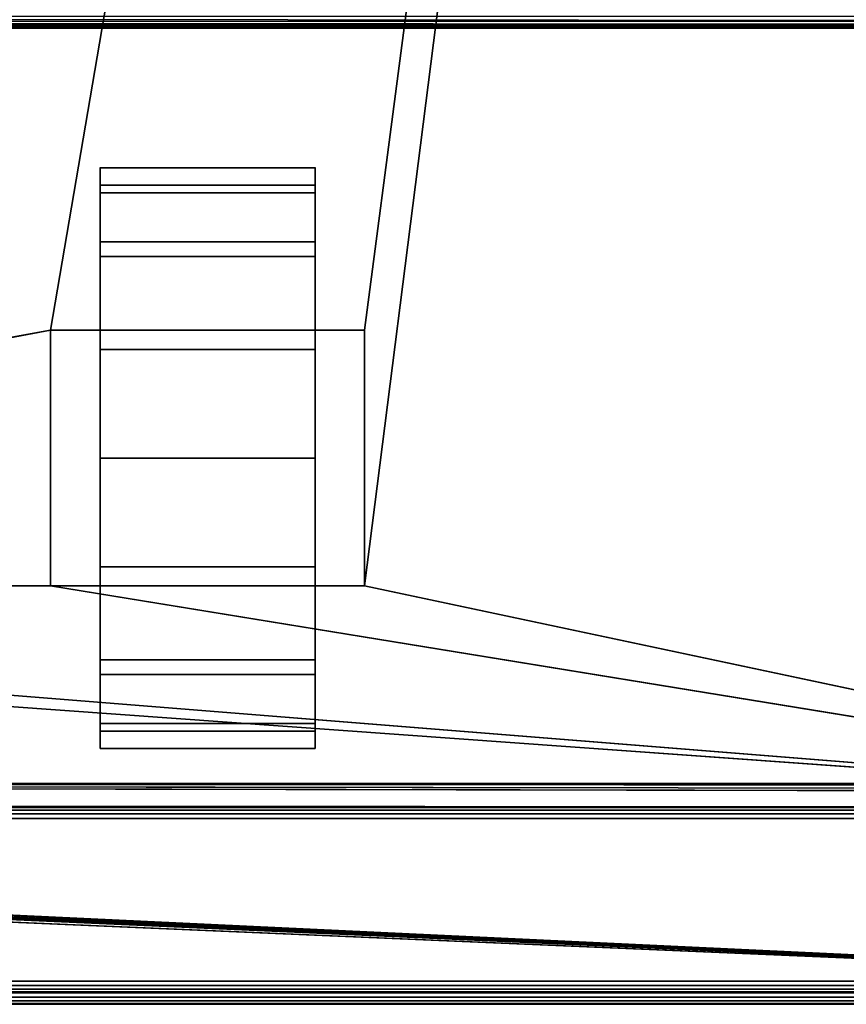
# Model space of a CAD drawing. Header units: millimetres. Extents: x -10 to 414, y -927 to 10.
# Tile 26 of 38: x 258 to 329, y -900 to -815. Entities that reach past the tile are written whole.
import ezdxf

# ---------------------------------------------------------------- set-up
doc = ezdxf.new("R2010")
doc.units = ezdxf.units.MM
doc.header["$MEASUREMENT"] = 0
for name, color, linetype, lineweight in [('0 Misc', 7, 'Continuous', 35), ('10 Raster Images', 7, 'Continuous', 35), ('5 Hatches', 7, 'Continuous', 35)]:
    doc.layers.add(name, color=color, linetype=linetype, lineweight=lineweight)

msp = doc.modelspace()

# ---------------------------------------------------------------- linework, layer by layer
at = {"layer": '0 Misc', "color": 160, "linetype": 'Continuous', "lineweight": 25}
for p, q in [((260.5, -842, 71), (377, -159, 71)), ((287.5, -842, 71), (377, -159, 71)), ((287.5, -864, 71), (377, -159, 71)), ((383, -816, 14), (17, -816, 14)), ((17, -816, 34.5), (383, -816, 34.5)), ((264.75, -832.775, 11.305), (264.75, -829.224, 33.725)), ((264.75, -829.224, 18.275), (264.75, -829.224, 33.725)), ((283.25, -832.775, 40.695), (283.25, -829.224, 18.275)), ((283.25, -829.224, 33.725), (283.25, -829.224, 18.275)), ((264.75, -838.305, 5.775), (264.75, -832.775, 40.695)), ((264.75, -832.775, 11.305), (264.75, -832.775, 40.695)), ((283.25, -838.305, 46.225), (283.25, -832.775, 11.305)), ((283.25, -832.775, 40.695), (283.25, -832.775, 11.305)), ((264.75, -842, 26), (264.75, -838.305, 46.225)), ((264.75, -838.305, 5.775), (264.75, -842, 26)), ((264.75, -838.305, 5.775), (264.75, -838.305, 46.225)), ((283.25, -842, 26), (283.25, -838.305, 5.775)), ((283.25, -842, 48.45), (283.25, -838.305, 5.775)), ((283.25, -838.305, 46.225), (283.25, -838.305, 5.775)), ((139.5, -864, 71), (260.5, -842, 71)), ((260.5, -842, 71), (260.5, -864, 71)), ((287.5, -842, 71), (260.5, -842, 71)), ((260.5, -842, 26), (260.5, -842, 71)), ((260.5, -842, 26), (264.75, -842, 26)), ((260.5, -864, 26), (260.5, -842, 26)), ((264.75, -842, 26), (260.5, -842, 71)), ((264.75, -842, 48.45), (260.5, -842, 71)), ((283.25, -842, 48.45), (260.5, -842, 71)), ((283.25, -842, 48.45), (264.75, -842, 48.45)), ((264.75, -842, 48.45), (264.75, -842, 26)), ((264.75, -842, 26), (264.75, -864, 26)), ((264.75, -860.725, 2.224), (264.75, -842, 26)), ((264.75, -853, 1), (264.75, -842, 26)), ((264.75, -845.275, 2.224), (264.75, -842, 26)), ((283.25, -842, 26), (283.25, -842, 48.45)), ((283.25, -864, 26), (283.25, -842, 26)), ((283.25, -842, 26), (287.5, -842, 26)), ((283.25, -842, 26), (283.25, -860.725, 2.224)), ((283.25, -842, 26), (283.25, -853, 1)), ((283.25, -842, 26), (283.25, -845.275, 2.224)), ((287.5, -842, 26), (283.25, -842, 48.45)), ((287.5, -842, 71), (283.25, -842, 48.45)), ((287.5, -864, 71), (287.5, -842, 71)), ((287.5, -842, 71), (287.5, -842, 26)), ((287.5, -842, 26), (287.5, -864, 26)), ((264.75, -860.725, 2.224), (264.75, -864, 26)), ((283.25, -867.695, 46.225), (283.25, -860.725, 2.224)), ((283.25, -864, 26), (283.25, -860.725, 2.224)), ((377, -883, 71), (112.5, -864, 71)), ((377, -883, 71), (139.5, -864, 71)), ((260.5, -864, 71), (139.5, -864, 71)), ((260.5, -864, 71), (287.5, -864, 71)), ((260.5, -864, 71), (260.5, -864, 26)), ((260.5, -864, 26), (264.75, -864, 26)), ((377, -883, 71), (260.5, -864, 71)), ((260.5, -864, 26), (264.75, -864, 48.45)), ((260.5, -864, 71), (264.75, -864, 48.45)), ((264.75, -864, 48.45), (283.25, -864, 48.45)), ((264.75, -864, 26), (264.75, -864, 48.45)), ((264.75, -867.695, 5.775), (264.75, -864, 48.45)), ((264.75, -867.695, 5.775), (264.75, -864, 26)), ((264.75, -864, 48.45), (287.5, -864, 71)), ((283.25, -864, 48.45), (283.25, -864, 26)), ((283.25, -864, 26), (287.5, -864, 26)), ((283.25, -864, 26), (283.25, -867.695, 46.225)), ((283.25, -864, 26), (287.5, -864, 71)), ((283.25, -864, 48.45), (287.5, -864, 71)), ((287.5, -864, 26), (287.5, -864, 71)), ((377, -883, 71), (287.5, -864, 71)), ((264.75, -873.225, 11.305), (264.75, -867.695, 46.225)), ((264.75, -867.695, 5.775), (264.75, -867.695, 46.225)), ((283.25, -873.225, 40.695), (283.25, -867.695, 5.775)), ((283.25, -867.695, 46.225), (283.25, -867.695, 5.775)), ((264.75, -876.776, 18.275), (264.75, -873.225, 40.695)), ((264.75, -873.225, 11.305), (264.75, -873.225, 40.695)), ((283.25, -876.776, 33.725), (283.25, -873.225, 11.305)), ((283.25, -873.225, 40.695), (283.25, -873.225, 11.305)), ((264.75, -876.776, 18.275), (264.75, -876.776, 33.725)), ((283.25, -876.776, 33.725), (283.25, -876.776, 18.275)), ((399, -899, 699), (16.988, -881.156, 699)), ((17, -881, 699), (383, -881, 699)), ((399, -899, 699), (17, -881, 699)), ((383.293, -881.707, 699), (17, -881, 699)), ((383.109, -881.454, 699), (17, -881, 699)), ((383.012, -881.156, 699), (17, -881, 699)), ((399, -899, 699), (2, -882, 699)), ((399, -899, 699), (16, -882, 699)), ((399, -899, 699), (16.156, -881.988, 699)), ((399, -899, 699), (16.454, -881.891, 699)), ((399, -899, 699), (16.707, -881.707, 699)), ((399, -899, 699), (16.891, -881.454, 699)), ((4, -883, 14.5), (396, -883, 14.5)), ((396, -883, 695), (4, -883, 695)), ((359.5, -883, 452), (4, -883, 695)), ((23, -882.9, 94), (377, -883, 94)), ((377, -883, 94), (23, -883, 94)), ((23, -883, 71), (377, -883, 71)), ((396, -883, 14.5), (23, -883, 71)), ((39.7, -882.9, 94), (377, -883, 94)), ((359.5, -883, 452), (40.5, -883, 452)), ((40.5, -883, 429), (359.5, -883, 429)), ((377, -883, 94), (40.5, -883, 429)), ((396, -884, 13.5), (4, -884, 13.5)), ((4, -884, 696), (396, -884, 696)), ((4, -898, 13.5), (396, -898, 13.5)), ((396, -898, 696), (4, -898, 696)), ((1, -899, 699), (399, -899, 699)), ((399, -899, 721), (1, -899, 721)), ((396, -899, 14.5), (4, -899, 14.5)), ((4, -899, 695), (396, -899, 695)), ((166.75, -899, 683), (396, -899, 695)), ((195, -899, 580), (396, -899, 695)), ((200, -899, 260), (396, -899, 695)), ((201.359, -899, 259.785), (396, -899, 695)), ((202.585, -899, 259.16), (396, -899, 695)), ((202.585, -899, 572.84), (396, -899, 695)), ((203.558, -899, 258.187), (396, -899, 695)), ((203.558, -899, 573.813), (396, -899, 695)), ((203.951, -899, 257.534), (396, -899, 695)), ((203.951, -899, 574.466), (396, -899, 695)), ((204.283, -899, 256.779), (396, -899, 695)), ((204.495, -899, 575.81), (396, -899, 695)), ((204.554, -899, 256), (396, -899, 14.5)), ((204.554, -899, 256), (396, -899, 695)), ((205, -899, 579), (396, -899, 695)), ((205, -899, 580), (396, -899, 695)), ((233.25, -899, 683), (396, -899, 695)), ((235.722, -899, 650.392), (396, -899, 695)), ((235.722, -899, 682.608), (396, -899, 695)), ((237.952, -899, 651.528), (396, -899, 695)), ((237.952, -899, 681.472), (396, -899, 695)), ((239.722, -899, 653.298), (396, -899, 695)), ((239.722, -899, 679.702), (396, -899, 695)), ((240.858, -899, 655.528), (396, -899, 695)), ((240.858, -899, 677.472), (396, -899, 695)), ((241.25, -899, 658), (396, -899, 695)), ((241.25, -899, 675), (396, -899, 695)), ((1, -900, 720), (399, -900, 720)), ((399, -900, 700), (1, -900, 700))]:
    msp.add_line(p, q, dxfattribs=at).dxf.unprotected_set("ltscale", 0)
at = {"layer": '0 Misc', "color": 160, "linetype": 'Continuous', "lineweight": 25, "extrusion": (1, 0, 0)}
msp.add_arc((-853, 26, 264.75), 25, 116.10388, 63.89612, dxfattribs=at).dxf.unprotected_set("ltscale", 0)
at = {"layer": '0 Misc', "color": 160, "linetype": 'Continuous', "lineweight": 25, "extrusion": (-1, 0, 0)}
msp.add_arc((853, 26, -283.25), 25, 116.10388, 63.89612, dxfattribs=at).dxf.unprotected_set("ltscale", 0)
at = {"layer": '0 Misc', "color": 7, "lineweight": 25}
for points in [[(383, -17, 699), (17, -881, 699), (17, -17, 699)], [(17, -881, 699), (383, -17, 699), (383, -881, 699)], [(377, -159, 71), (23, -883, 71), (23, -159, 71)], [(23, -883, 71), (377, -159, 71), (112.5, -842, 71)], [(377, -159, 94), (39.7, -159.1, 94), (39.7, -882.9, 94)], [(377, -159, 94), (39.7, -882.9, 94), (377, -883, 94)], [(112.5, -842, 71), (377, -159, 71), (139.5, -842, 71)], [(139.5, -842, 71), (377, -159, 71), (139.5, -864, 71)], [(139.5, -864, 71), (377, -159, 71), (260.5, -842, 71)], [(260.5, -842, 71), (377, -159, 71), (287.5, -842, 71)], [(287.5, -842, 71), (377, -159, 71), (287.5, -864, 71)], [(377, -883, 71), (287.5, -864, 71), (377, -159, 71)], [(264.75, -829.224, 18.275), (264.75, -829.224, 33.725), (264.75, -828, 26)], [(283.25, -829.224, 33.725), (283.25, -829.224, 18.275), (283.25, -828, 26)], [(264.75, -832.775, 11.305), (264.75, -832.775, 40.695), (264.75, -829.224, 33.725)], [(264.75, -832.775, 11.305), (264.75, -829.224, 33.725), (264.75, -829.224, 18.275)], [(283.25, -832.775, 40.695), (283.25, -832.775, 11.305), (283.25, -829.224, 18.275)], [(283.25, -832.775, 40.695), (283.25, -829.224, 18.275), (283.25, -829.224, 33.725)], [(264.75, -838.305, 5.775), (264.75, -838.305, 46.225), (264.75, -832.775, 40.695)], [(264.75, -838.305, 5.775), (264.75, -832.775, 40.695), (264.75, -832.775, 11.305)], [(283.25, -838.305, 46.225), (283.25, -838.305, 5.775), (283.25, -832.775, 11.305)], [(283.25, -838.305, 46.225), (283.25, -832.775, 11.305), (283.25, -832.775, 40.695)], [(264.75, -838.305, 46.225), (264.75, -842, 26), (264.75, -842, 48.45)], [(264.75, -845.275, 2.224), (264.75, -842, 26), (264.75, -838.305, 5.775)], [(264.75, -838.305, 5.775), (264.75, -842, 26), (264.75, -838.305, 46.225)], [(283.25, -842, 26), (283.25, -845.275, 2.224), (283.25, -838.305, 5.775)], [(283.25, -842, 26), (283.25, -838.305, 5.775), (283.25, -842, 48.45)], [(283.25, -842, 48.45), (283.25, -838.305, 5.775), (283.25, -838.305, 46.225)], [(260.5, -864, 71), (139.5, -864, 71), (260.5, -842, 71)], [(260.5, -842, 71), (264.75, -842, 26), (260.5, -842, 26)], [(264.75, -842, 26), (260.5, -842, 71), (264.75, -842, 48.45)], [(264.75, -842, 48.45), (260.5, -842, 71), (283.25, -842, 48.45)], [(287.5, -842, 71), (283.25, -842, 48.45), (260.5, -842, 71)], [(264.75, -860.725, 2.224), (264.75, -864, 26), (264.75, -842, 26)], [(264.75, -860.725, 2.224), (264.75, -842, 26), (264.75, -853, 1)], [(264.75, -853, 1), (264.75, -842, 26), (264.75, -845.275, 2.224)], [(283.25, -864, 26), (283.25, -860.725, 2.224), (283.25, -842, 26)], [(283.25, -842, 26), (283.25, -860.725, 2.224), (283.25, -853, 1)], [(283.25, -842, 26), (283.25, -853, 1), (283.25, -845.275, 2.224)], [(283.25, -842, 48.45), (287.5, -842, 26), (283.25, -842, 26)], [(287.5, -842, 26), (283.25, -842, 48.45), (287.5, -842, 71)], [(264.75, -867.695, 5.775), (264.75, -864, 26), (264.75, -860.725, 2.224)], [(283.25, -867.695, 46.225), (283.25, -867.695, 5.775), (283.25, -860.725, 2.224)], [(283.25, -867.695, 46.225), (283.25, -860.725, 2.224), (283.25, -864, 26)], [(23, -883, 71), (112.5, -864, 71), (377, -883, 71)], [(377, -883, 71), (112.5, -864, 71), (139.5, -864, 71)], [(377, -883, 71), (139.5, -864, 71), (260.5, -864, 71)], [(377, -883, 71), (260.5, -864, 71), (287.5, -864, 71)], [(264.75, -864, 48.45), (260.5, -864, 26), (264.75, -864, 26)], [(260.5, -864, 26), (264.75, -864, 48.45), (260.5, -864, 71)], [(260.5, -864, 71), (264.75, -864, 48.45), (287.5, -864, 71)], [(264.75, -867.695, 5.775), (264.75, -867.695, 46.225), (264.75, -864, 48.45)], [(264.75, -867.695, 5.775), (264.75, -864, 48.45), (264.75, -864, 26)], [(283.25, -864, 48.45), (287.5, -864, 71), (264.75, -864, 48.45)], [(283.25, -864, 48.45), (283.25, -867.695, 46.225), (283.25, -864, 26)], [(287.5, -864, 71), (283.25, -864, 26), (287.5, -864, 26)], [(283.25, -864, 26), (287.5, -864, 71), (283.25, -864, 48.45)], [(264.75, -873.225, 11.305), (264.75, -873.225, 40.695), (264.75, -867.695, 46.225)], [(264.75, -873.225, 11.305), (264.75, -867.695, 46.225), (264.75, -867.695, 5.775)], [(283.25, -873.225, 40.695), (283.25, -873.225, 11.305), (283.25, -867.695, 5.775)], [(283.25, -873.225, 40.695), (283.25, -867.695, 5.775), (283.25, -867.695, 46.225)], [(264.75, -876.776, 18.275), (264.75, -876.776, 33.725), (264.75, -873.225, 40.695)], [(264.75, -876.776, 18.275), (264.75, -873.225, 40.695), (264.75, -873.225, 11.305)], [(283.25, -876.776, 33.725), (283.25, -876.776, 18.275), (283.25, -873.225, 11.305)], [(283.25, -876.776, 33.725), (283.25, -873.225, 11.305), (283.25, -873.225, 40.695)], [(264.75, -876.776, 33.725), (264.75, -876.776, 18.275), (264.75, -878, 26)], [(283.25, -876.776, 18.275), (283.25, -876.776, 33.725), (283.25, -878, 26)], [(399, -899, 699), (16.891, -881.454, 699), (16.988, -881.156, 699)], [(399, -899, 699), (16.988, -881.156, 699), (17, -881, 699)], [(399, -899, 699), (17, -881, 699), (383.293, -881.707, 699)], [(383.293, -881.707, 699), (17, -881, 699), (383.109, -881.454, 699)], [(383.109, -881.454, 699), (17, -881, 699), (383.012, -881.156, 699)], [(383.012, -881.156, 699), (17, -881, 699), (383, -881, 699)], [(1, -899, 699), (2, -882, 699), (399, -899, 699)], [(399, -899, 699), (2, -882, 699), (16, -882, 699)], [(399, -899, 699), (16, -882, 699), (16.156, -881.988, 699)], [(399, -899, 699), (16.156, -881.988, 699), (16.454, -881.891, 699)], [(399, -899, 699), (16.454, -881.891, 699), (16.707, -881.707, 699)], [(399, -899, 699), (16.707, -881.707, 699), (16.891, -881.454, 699)], [(4, -883, 14.5), (23, -883, 71), (396, -883, 14.5)], [(40.5, -883, 452), (4, -883, 695), (359.5, -883, 452)], [(396, -883, 695), (359.5, -883, 452), (4, -883, 695)], [(377, -883, 94), (23, -882.9, 94), (23, -883, 94)], [(23, -882.9, 94), (377, -883, 94), (39.7, -882.9, 94)], [(23, -883, 94), (40.5, -883, 429), (377, -883, 94)], [(377, -883, 71), (396, -883, 14.5), (23, -883, 71)], [(359.5, -883, 429), (377, -883, 94), (40.5, -883, 429)]]:
    msp.add_3dface(points, dxfattribs=at)
for points, invisible_edges in [([(359.5, -883, 452), (40.5, -159, 452), (40.5, -883, 452)], 1), ([(359.5, -883, 452), (359.5, -159, 452), (40.5, -159, 452)], 12), ([(40.5, -883, 429), (359.5, -159, 429), (359.5, -883, 429)], 1), ([(40.5, -883, 429), (40.5, -159, 429), (359.5, -159, 429)], 12), ([(16, -815, 13), (383.617, -815.383, 13.076), (16.383, -815.383, 13.076)], 1), ([(16, -815, 13), (384, -815, 13), (383.617, -815.383, 13.076)], 1), ([(383, -815, 35.5), (17, -815.383, 35.424), (383, -815.383, 35.424)], 1), ([(383, -815, 35.5), (17, -815, 35.5), (17, -815.383, 35.424)], 12), ([(383.293, -815.707, 13.293), (16.383, -815.383, 13.076), (383.617, -815.383, 13.076)], 2), ([(383.293, -815.707, 13.293), (16.707, -815.707, 13.293), (16.383, -815.383, 13.076)], 12), ([(383.169, -815.831, 13.444), (16.707, -815.707, 13.293), (383.293, -815.707, 13.293)], 2), ([(383.169, -815.831, 13.444), (16.831, -815.831, 13.444), (16.707, -815.707, 13.293)], 12), ([(383.076, -815.924, 13.617), (16.831, -815.831, 13.444), (383.169, -815.831, 13.444)], 2), ([(383.076, -815.924, 13.617), (16.924, -815.924, 13.617), (16.831, -815.831, 13.444)], 12), ([(383.019, -815.981, 13.805), (16.924, -815.924, 13.617), (383.076, -815.924, 13.617)], 2), ([(383.019, -815.981, 13.805), (16.981, -815.981, 13.805), (16.924, -815.924, 13.617)], 12), ([(17, -815.707, 35.207), (383, -815.383, 35.424), (17, -815.383, 35.424)], 1), ([(17, -815.707, 35.207), (383, -815.707, 35.207), (383, -815.383, 35.424)], 12), ([(17, -815.924, 34.883), (383, -815.707, 35.207), (17, -815.707, 35.207)], 1), ([(17, -815.924, 34.883), (383, -815.924, 34.883), (383, -815.707, 35.207)], 12), ([(17, -816, 34.5), (383, -815.924, 34.883), (17, -815.924, 34.883)], 1), ([(17, -816, 34.5), (383, -816, 34.5), (383, -815.924, 34.883)], 12), ([(383, -816, 14), (16.981, -815.981, 13.805), (383.019, -815.981, 13.805)], 2), ([(383, -816, 14), (17, -816, 14), (16.981, -815.981, 13.805)], 12), ([(17, -816, 34.5), (383, -816, 14), (383, -816, 34.5)], 1), ([(17, -816, 34.5), (17, -816, 14), (383, -816, 14)], 12), ([(283.25, -829.497, 34.52), (264.75, -828.016, 25.102), (264.75, -829.497, 34.52)], 1), ([(283.25, -829.497, 34.52), (283.25, -828.016, 25.102), (264.75, -828.016, 25.102)], 12), ([(283.25, -828.016, 25.102), (264.75, -830.169, 15.814), (264.75, -828.016, 25.102)], 1), ([(283.25, -828.016, 25.102), (283.25, -830.169, 15.814), (264.75, -830.169, 15.814)], 12), ([(283.25, -834.395, 42.699), (264.75, -829.497, 34.52), (264.75, -834.395, 42.699)], 1), ([(283.25, -834.395, 42.699), (283.25, -829.497, 34.52), (264.75, -829.497, 34.52)], 12), ([(283.25, -830.169, 15.814), (264.75, -835.643, 8.008), (264.75, -830.169, 15.814)], 1), ([(283.25, -830.169, 15.814), (283.25, -835.643, 8.008), (264.75, -835.643, 8.008)], 12), ([(283.25, -842, 48.45), (264.75, -834.395, 42.699), (264.75, -842, 48.45)], 1), ([(283.25, -842, 48.45), (283.25, -834.395, 42.699), (264.75, -834.395, 42.699)], 12), ([(283.25, -835.643, 8.008), (264.75, -843.641, 2.818), (264.75, -835.643, 8.008)], 1), ([(283.25, -835.643, 8.008), (283.25, -843.641, 2.818), (264.75, -843.641, 2.818)], 12), ([(260.5, -842, 71), (260.5, -864, 26), (260.5, -864, 71)], 1), ([(260.5, -842, 71), (260.5, -842, 26), (260.5, -864, 26)], 12), ([(264.75, -864, 26), (260.5, -842, 26), (264.75, -842, 26)], 1), ([(264.75, -864, 26), (260.5, -864, 26), (260.5, -842, 26)], 12), ([(283.25, -842, 26), (287.5, -864, 26), (283.25, -864, 26)], 1), ([(283.25, -842, 26), (287.5, -842, 26), (287.5, -864, 26)], 12), ([(287.5, -864, 71), (287.5, -842, 26), (287.5, -842, 71)], 1), ([(287.5, -864, 71), (287.5, -864, 26), (287.5, -842, 26)], 12), ([(264.75, -843.641, 2.818), (283.25, -853, 1), (264.75, -853, 1)], 1), ([(264.75, -843.641, 2.818), (283.25, -843.641, 2.818), (283.25, -853, 1)], 12), ([(264.75, -853, 1), (283.25, -862.359, 2.818), (264.75, -862.359, 2.818)], 1), ([(264.75, -853, 1), (283.25, -853, 1), (283.25, -862.359, 2.818)], 12), ([(283.25, -862.359, 2.818), (264.75, -870.357, 8.008), (264.75, -862.359, 2.818)], 1), ([(283.25, -862.359, 2.818), (283.25, -870.357, 8.008), (264.75, -870.357, 8.008)], 12), ([(283.25, -871.605, 42.699), (264.75, -864, 48.45), (264.75, -871.605, 42.699)], 1), ([(283.25, -871.605, 42.699), (283.25, -864, 48.45), (264.75, -864, 48.45)], 12), ([(283.25, -870.357, 8.008), (264.75, -875.831, 15.814), (264.75, -870.357, 8.008)], 1), ([(283.25, -870.357, 8.008), (283.25, -875.831, 15.814), (264.75, -875.831, 15.814)], 12), ([(283.25, -876.503, 34.52), (264.75, -871.605, 42.699), (264.75, -876.503, 34.52)], 1), ([(283.25, -876.503, 34.52), (283.25, -871.605, 42.699), (264.75, -871.605, 42.699)], 12), ([(283.25, -875.831, 15.814), (264.75, -877.984, 25.102), (264.75, -875.831, 15.814)], 1), ([(283.25, -875.831, 15.814), (283.25, -877.984, 25.102), (264.75, -877.984, 25.102)], 12), ([(264.75, -877.984, 25.102), (283.25, -876.503, 34.52), (264.75, -876.503, 34.52)], 1), ([(264.75, -877.984, 25.102), (283.25, -877.984, 25.102), (283.25, -876.503, 34.52)], 12), ([(396, -883, 695), (4, -883.076, 695.383), (396, -883.076, 695.383)], 1), ([(396, -883, 695), (4, -883, 695), (4, -883.076, 695.383)], 12), ([(4, -883, 14.5), (396, -883.076, 14.117), (4, -883.076, 14.117)], 1), ([(4, -883, 14.5), (396, -883, 14.5), (396, -883.076, 14.117)], 12), ([(4, -883.293, 695.707), (396, -883.076, 695.383), (4, -883.076, 695.383)], 1), ([(4, -883.293, 695.707), (396, -883.293, 695.707), (396, -883.076, 695.383)], 12), ([(396, -883.293, 13.793), (4, -883.076, 14.117), (396, -883.076, 14.117)], 1), ([(396, -883.293, 13.793), (4, -883.293, 13.793), (4, -883.076, 14.117)], 12), ([(4, -883.617, 695.924), (396, -883.293, 695.707), (4, -883.293, 695.707)], 1), ([(4, -883.617, 695.924), (396, -883.617, 695.924), (396, -883.293, 695.707)], 12), ([(396, -883.617, 13.576), (4, -883.293, 13.793), (396, -883.293, 13.793)], 1), ([(396, -883.617, 13.576), (4, -883.617, 13.576), (4, -883.293, 13.793)], 12), ([(4, -884, 696), (396, -883.617, 695.924), (4, -883.617, 695.924)], 1), ([(4, -884, 696), (396, -884, 696), (396, -883.617, 695.924)], 12), ([(396, -884, 13.5), (4, -883.617, 13.576), (396, -883.617, 13.576)], 1), ([(396, -884, 13.5), (4, -884, 13.5), (4, -883.617, 13.576)], 12), ([(1, -899, 699), (399, -899.383, 699.076), (1, -899.383, 699.076)], 1), ([(1, -899, 699), (399, -899, 699), (399, -899.383, 699.076)], 12), ([(399, -899, 721), (1, -899.383, 720.924), (399, -899.383, 720.924)], 1), ([(399, -899, 721), (1, -899, 721), (1, -899.383, 720.924)], 12), ([(399, -899.707, 699.293), (1, -899.383, 699.076), (399, -899.383, 699.076)], 1), ([(399, -899.707, 699.293), (1, -899.707, 699.293), (1, -899.383, 699.076)], 12), ([(399, -899.383, 720.924), (1, -899.707, 720.707), (399, -899.707, 720.707)], 1), ([(399, -899.383, 720.924), (1, -899.383, 720.924), (1, -899.707, 720.707)], 12), ([(399, -899.924, 699.617), (1, -899.707, 699.293), (399, -899.707, 699.293)], 1), ([(399, -899.924, 699.617), (1, -899.924, 699.617), (1, -899.707, 699.293)], 12), ([(399, -899.707, 720.707), (1, -899.924, 720.383), (399, -899.924, 720.383)], 1), ([(399, -899.707, 720.707), (1, -899.707, 720.707), (1, -899.924, 720.383)], 12), ([(399, -900, 700), (1, -899.924, 699.617), (399, -899.924, 699.617)], 1), ([(399, -900, 700), (1, -900, 700), (1, -899.924, 699.617)], 12), ([(1, -900, 720), (399, -899.924, 720.383), (1, -899.924, 720.383)], 1), ([(1, -900, 720), (399, -900, 720), (399, -899.924, 720.383)], 12), ([(1, -900, 720), (399, -900, 700), (399, -900, 720)], 1), ([(1, -900, 720), (1, -900, 700), (399, -900, 700)], 12)]:
    msp.add_3dface(points, dxfattribs=dict(at, invisible_edges=invisible_edges))
at = {"layer": '0 Misc', "color": 5, "lineweight": 25}
for points, invisible_edges in [([(4, -898, 13.5), (396, -884, 13.5), (396, -898, 13.5)], 1), ([(4, -898, 13.5), (4, -884, 13.5), (396, -884, 13.5)], 12), ([(396, -898, 696), (4, -884, 696), (4, -898, 696)], 1), ([(396, -898, 696), (396, -884, 696), (4, -884, 696)], 12), ([(396, -898, 696), (4, -898.383, 695.924), (396, -898.383, 695.924)], 1), ([(396, -898, 696), (4, -898, 696), (4, -898.383, 695.924)], 12), ([(4, -898, 13.5), (396, -898.383, 13.576), (4, -898.383, 13.576)], 1), ([(4, -898, 13.5), (396, -898, 13.5), (396, -898.383, 13.576)], 12), ([(4, -898.707, 695.707), (396, -898.383, 695.924), (4, -898.383, 695.924)], 1), ([(4, -898.707, 695.707), (396, -898.707, 695.707), (396, -898.383, 695.924)], 12), ([(396, -898.707, 13.793), (4, -898.383, 13.576), (396, -898.383, 13.576)], 1), ([(396, -898.707, 13.793), (4, -898.707, 13.793), (4, -898.383, 13.576)], 12), ([(4, -898.924, 695.383), (396, -898.707, 695.707), (4, -898.707, 695.707)], 1), ([(4, -898.924, 695.383), (396, -898.924, 695.383), (396, -898.707, 695.707)], 12), ([(396, -898.924, 14.117), (4, -898.707, 13.793), (396, -898.707, 13.793)], 1), ([(396, -898.924, 14.117), (4, -898.924, 14.117), (4, -898.707, 13.793)], 12), ([(4, -899, 695), (396, -898.924, 695.383), (4, -898.924, 695.383)], 1), ([(4, -899, 695), (396, -899, 695), (396, -898.924, 695.383)], 12), ([(396, -899, 14.5), (4, -898.924, 14.117), (396, -898.924, 14.117)], 1), ([(396, -899, 14.5), (4, -899, 14.5), (4, -898.924, 14.117)], 12)]:
    msp.add_3dface(points, dxfattribs=dict(at, invisible_edges=invisible_edges))
for points in [[(396, -899, 14.5), (204.554, -899, 256), (4, -899, 14.5)], [(4, -899, 695), (166.75, -899, 683), (396, -899, 695)], [(233.25, -899, 683), (396, -899, 695), (166.75, -899, 683)], [(205, -899, 580), (396, -899, 695), (195, -899, 580)], [(195, -899, 580), (396, -899, 695), (235.722, -899, 650.392)], [(201.359, -899, 259.785), (396, -899, 695), (200, -899, 260)], [(200, -899, 260), (396, -899, 695), (202.585, -899, 572.84)], [(202.585, -899, 259.16), (396, -899, 695), (201.359, -899, 259.785)], [(203.558, -899, 258.187), (396, -899, 695), (202.585, -899, 259.16)], [(202.585, -899, 572.84), (396, -899, 695), (203.558, -899, 573.813)], [(203.951, -899, 257.534), (396, -899, 695), (203.558, -899, 258.187)], [(203.558, -899, 573.813), (396, -899, 695), (203.951, -899, 574.466)], [(204.283, -899, 256.779), (396, -899, 695), (203.951, -899, 257.534)], [(203.951, -899, 574.466), (396, -899, 695), (204.495, -899, 575.81)], [(204.554, -899, 256), (396, -899, 695), (204.283, -899, 256.779)], [(204.495, -899, 575.81), (396, -899, 695), (205, -899, 579)], [(204.554, -899, 256), (396, -899, 14.5), (396, -899, 695)], [(205, -899, 579), (396, -899, 695), (205, -899, 580)], [(235.722, -899, 682.608), (396, -899, 695), (233.25, -899, 683)], [(235.722, -899, 650.392), (396, -899, 695), (237.952, -899, 651.528)], [(237.952, -899, 681.472), (396, -899, 695), (235.722, -899, 682.608)], [(237.952, -899, 651.528), (396, -899, 695), (239.722, -899, 653.298)], [(239.722, -899, 679.702), (396, -899, 695), (237.952, -899, 681.472)], [(239.722, -899, 653.298), (396, -899, 695), (240.858, -899, 655.528)], [(240.858, -899, 677.472), (396, -899, 695), (239.722, -899, 679.702)], [(240.858, -899, 655.528), (396, -899, 695), (241.25, -899, 658)], [(241.25, -899, 675), (396, -899, 695), (240.858, -899, 677.472)], [(241.25, -899, 658), (396, -899, 695), (241.25, -899, 675)]]:
    msp.add_3dface(points, dxfattribs=at)
at = {"layer": '10 Raster Images', "color": 160, "linetype": 'Continuous', "lineweight": 25}
for p, q in [((264.75, -829.224, 18.275), (264.75, -828, 26)), ((264.75, -828, 26), (264.75, -829.224, 33.725)), ((283.25, -829.224, 33.725), (283.25, -828, 26)), ((283.25, -828, 26), (283.25, -829.224, 18.275)), ((264.75, -829.224, 33.725), (264.75, -832.775, 40.695)), ((264.75, -832.775, 11.305), (264.75, -829.224, 18.275)), ((283.25, -829.224, 18.275), (283.25, -832.775, 11.305)), ((283.25, -832.775, 40.695), (283.25, -829.224, 33.725)), ((264.75, -832.775, 40.695), (264.75, -838.305, 46.225)), ((264.75, -838.305, 5.775), (264.75, -832.775, 11.305)), ((283.25, -832.775, 11.305), (283.25, -838.305, 5.775)), ((283.25, -838.305, 46.225), (283.25, -832.775, 40.695)), ((264.75, -838.305, 46.225), (264.75, -842, 48.45)), ((264.75, -845.275, 2.224), (264.75, -838.305, 5.775)), ((283.25, -838.305, 5.775), (283.25, -845.275, 2.224)), ((283.25, -842, 48.45), (283.25, -838.305, 46.225)), ((260.5, -842, 71), (287.5, -842, 71)), ((260.5, -864, 71), (260.5, -842, 71)), ((260.5, -842, 71), (260.5, -842, 26)), ((260.5, -842, 26), (264.75, -842, 26)), ((287.5, -842, 71), (260.5, -842, 71)), ((264.75, -842, 48.45), (264.75, -842, 26)), ((264.75, -842, 26), (264.75, -864, 26)), ((264.75, -842, 26), (264.75, -842, 48.45)), ((264.75, -842, 48.45), (283.25, -842, 48.45)), ((283.25, -864, 26), (283.25, -842, 26)), ((283.25, -842, 26), (283.25, -842, 48.45)), ((283.25, -842, 48.45), (283.25, -842, 26)), ((283.25, -842, 26), (287.5, -842, 26)), ((287.5, -842, 71), (287.5, -864, 71)), ((287.5, -842, 26), (287.5, -842, 71)), ((264.75, -853, 1), (264.75, -845.275, 2.224)), ((283.25, -845.275, 2.224), (283.25, -853, 1)), ((264.75, -860.725, 2.224), (264.75, -853, 1)), ((283.25, -853, 1), (283.25, -860.725, 2.224)), ((264.75, -867.695, 5.775), (264.75, -860.725, 2.224)), ((283.25, -860.725, 2.224), (283.25, -867.695, 5.775)), ((287.5, -864, 71), (260.5, -864, 71)), ((264.75, -864, 26), (260.5, -864, 26)), ((260.5, -864, 26), (260.5, -864, 71)), ((260.5, -864, 71), (287.5, -864, 71)), ((264.75, -864, 48.45), (264.75, -867.695, 46.225)), ((264.75, -864, 26), (264.75, -864, 48.45)), ((283.25, -864, 48.45), (264.75, -864, 48.45)), ((264.75, -864, 48.45), (264.75, -864, 26)), ((283.25, -864, 48.45), (283.25, -864, 26)), ((283.25, -867.695, 46.225), (283.25, -864, 48.45)), ((287.5, -864, 26), (283.25, -864, 26)), ((283.25, -864, 26), (283.25, -864, 48.45)), ((287.5, -864, 71), (287.5, -864, 26)), ((264.75, -867.695, 46.225), (264.75, -873.225, 40.695)), ((264.75, -873.225, 11.305), (264.75, -867.695, 5.775)), ((283.25, -867.695, 5.775), (283.25, -873.225, 11.305)), ((283.25, -873.225, 40.695), (283.25, -867.695, 46.225)), ((264.75, -873.225, 40.695), (264.75, -876.776, 33.725)), ((264.75, -876.776, 18.275), (264.75, -873.225, 11.305)), ((283.25, -873.225, 11.305), (283.25, -876.776, 18.275)), ((283.25, -876.776, 33.725), (283.25, -873.225, 40.695)), ((264.75, -876.776, 33.725), (264.75, -878, 26)), ((264.75, -878, 26), (264.75, -876.776, 18.275)), ((283.25, -876.776, 18.275), (283.25, -878, 26)), ((283.25, -878, 26), (283.25, -876.776, 33.725)), ((4, -883, 14.5), (396, -883, 14.5)), ((396, -883, 695), (4, -883, 695)), ((377, -883, 94), (23, -883, 94)), ((23, -883, 71), (377, -883, 71)), ((23, -883, 94), (377, -883, 94)), ((377, -883, 71), (23, -883, 71)), ((40.5, -883, 452), (359.5, -883, 452)), ((359.5, -883, 429), (40.5, -883, 429)), ((1, -899, 699), (399, -899, 699)), ((396, -899, 14.5), (4, -899, 14.5)), ((4, -899, 695), (396, -899, 695))]:
    msp.add_line(p, q, dxfattribs=at).dxf.unprotected_set("ltscale", 0)
at = {"layer": '5 Hatches', "color": 7, "lineweight": 25}
for points, invisible_edges in [([(399, -899, 721), (1, -1, 721), (1, -899, 721)], 1), ([(399, -899, 721), (399, -1, 721), (1, -1, 721)], 12)]:
    msp.add_3dface(points, dxfattribs=dict(at, invisible_edges=invisible_edges))

doc.saveas('drawing.dxf')
